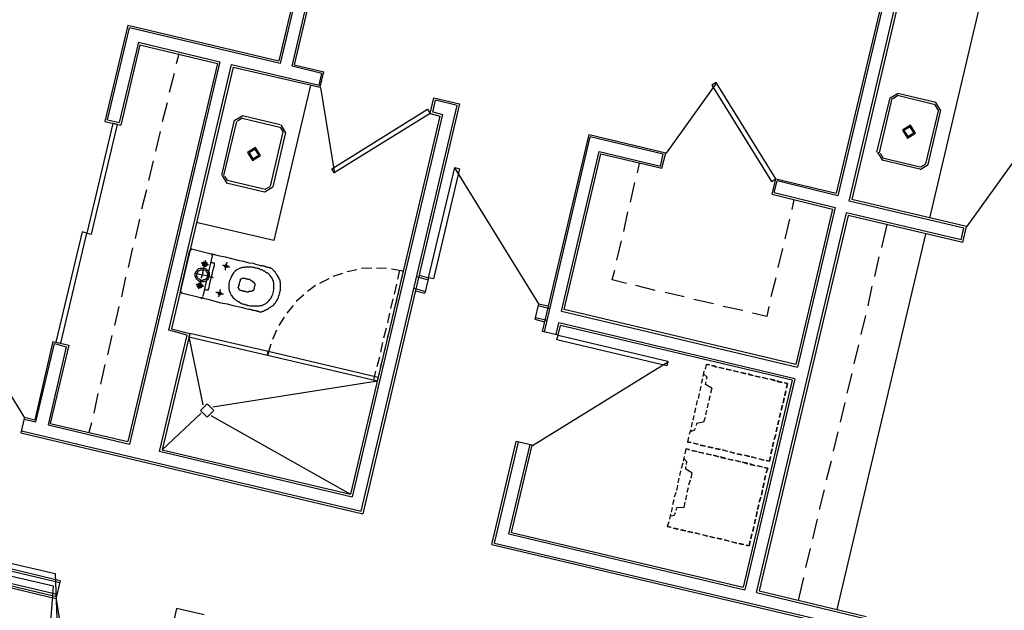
# Model space of a CAD drawing. Header units: feet. Extents: x -79 to 198, y -22 to 181.
# Tile 180 of 203: x 95 to 120, y 126 to 140. Entities that reach past the tile are written whole.
import ezdxf

# ---------------------------------------------------------------- set-up
doc = ezdxf.new("R2010")
doc.units = ezdxf.units.FT
for name, color, linetype in [('A-AREA-COMUN', 252, 'CONTINUOUS'), ('A-AREA-UNIDAD', 30, 'CONTINUOUS'), ('A-LINEA', 7, 'CONTINUOUS')]:
    doc.layers.add(name, color=color, linetype=linetype)

msp = doc.modelspace()

# ---------------------------------------------------------------- linework, layer by layer
at = {"layer": 'A-AREA-COMUN'}
msp.add_lwpolyline([(96.128, 124.6933), (96.24, 126.2578), (91.6, 127.3244)], dxfattribs=at)
at = {"layer": 'A-AREA-UNIDAD'}
msp.add_lwpolyline([(91.808, 127.6089), (96.288, 126.5778), (96.352, 124.7644)], dxfattribs=at)
at = {"layer": 'A-LINEA'}
for p, q in [((104.92, 152.2178), (101.8933, 139.4311)), ((104.96, 152.2044), (101.9333, 139.3644)), ((102.2267, 139.2978), (105.2667, 152.1378)), ((118.8933, 148.8311), (115.88, 136.1111)), ((118.9467, 148.8178), (115.92, 136.0444)), ((116.2, 135.9111), (119.24, 148.7511)), ((119.2933, 148.7378), (116.2667, 135.9511)), ((120.0533, 143.2711), (118.2133, 135.4844)), ((98.1067, 140.3244), (97.5333, 137.9111)), ((98.1067, 140.3244), (101.8933, 139.4311)), ((97.6, 137.9511), (98.1467, 140.2578)), ((101.9333, 139.3644), (98.1467, 140.2578)), ((98.3733, 139.8978), (97.8933, 137.8844)), ((98.4133, 139.8311), (97.9333, 137.8178)), ((98.3733, 139.8978), (100.4133, 139.4044)), ((98.4133, 139.8311), (100.36, 139.3644)), ((99.3867, 139.6044), (99.32, 139.3511)), ((100.36, 139.3644), (98.1067, 129.8844)), ((100.4133, 139.4044), (98.1467, 129.8178)), ((99.1333, 132.6711), (100.7067, 139.3378)), ((100.7067, 139.3378), (102.9067, 138.8178)), ((102.9733, 139.1111), (102.2267, 139.2978)), ((102.28, 139.3244), (103.0267, 139.1511)), ((99.2667, 139.1111), (99.1467, 138.6311)), ((100.7467, 139.2711), (99.2, 132.7111)), ((100.7467, 139.2711), (102.9333, 138.7644)), ((102.9067, 138.8178), (102.9733, 139.1111)), ((102.9333, 138.7644), (103.0267, 139.1511)), ((112.8782, 138.8753), (111.6094, 137.1167)), ((102.9427, 138.7565), (103.2892, 136.6158)), ((117.4317, 138.6133), (117.2311, 138.4895)), ((117.4133, 138.5644), (118.36, 138.3378)), ((117.4267, 138.6178), (118.3733, 138.3911)), ((99.0933, 138.3778), (98.9733, 137.8978)), ((103.96, 128.1378), (106.3733, 138.3111)), ((106.4267, 138.3511), (104, 128.0711)), ((105.6933, 138.1111), (105.7867, 138.4978)), ((105.76, 138.1378), (105.8267, 138.4444)), ((105.7867, 138.4978), (106.4267, 138.3511)), ((106.3733, 138.3111), (105.8267, 138.4444)), ((116.8933, 137.1378), (117.2267, 138.4978)), ((116.96, 137.1244), (117.28, 138.4844)), ((117.4164, 138.5484), (117.296, 138.4741)), ((118.4373, 138.2014), (118.363, 138.3218)), ((118.5022, 138.1861), (118.3784, 138.3866)), ((106, 138.0844), (103.7333, 128.4978)), ((105.6933, 138.1111), (105.9333, 138.0444)), ((105.76, 138.1511), (106, 138.0844)), ((118.44, 138.2044), (118.12, 136.8444)), ((118.4933, 138.1911), (118.1733, 136.8311)), ((97.5333, 137.9111), (97.9333, 137.8178)), ((97.6, 137.9511), (97.8933, 137.8844)), ((100.4667, 136.5644), (100.7867, 137.9378)), ((100.52, 136.5511), (100.84, 137.9111)), ((100.9917, 138.0533), (100.7911, 137.9295)), ((100.9764, 137.9884), (100.856, 137.9141)), ((100.9733, 137.9911), (101.92, 137.7644)), ((100.9867, 138.0578), (101.9333, 137.8311)), ((102.0755, 137.6261), (101.9517, 137.8266)), ((105.9333, 138.0444), (103.6933, 128.5644)), ((98.92, 137.6578), (98.8, 137.1644)), ((102, 137.6444), (101.68, 136.2844)), ((102.0667, 137.6311), (101.7467, 136.2711)), ((102.0106, 137.6414), (101.9364, 137.7618)), ((108.5067, 132.6444), (109.68, 137.5778)), ((109.68, 137.5778), (111.6, 137.1244)), ((108.56, 132.6311), (109.7067, 137.5244)), ((111.5333, 137.0844), (109.7067, 137.5244)), ((108.9867, 133.1511), (109.9333, 137.1511)), ((109.0533, 133.1911), (109.9733, 137.0978)), ((109.9333, 137.1511), (111.4667, 136.7911)), ((109.9733, 137.0978), (111.5067, 136.7378)), ((111.4667, 136.7911), (111.5333, 137.0844)), ((111.5067, 136.7378), (111.6, 137.1244)), ((116.9111, 137.1295), (117.035, 136.9289)), ((116.976, 137.1141), (117.0503, 136.9938)), ((98.7467, 136.9244), (98.6267, 136.4311)), ((110.8933, 136.6178), (110.9467, 136.8578)), ((117.9733, 136.7111), (117.0267, 136.9378)), ((117.9867, 136.7644), (117.04, 136.9911)), ((117.9816, 136.7023), (118.1822, 136.8261)), ((117.997, 136.7671), (118.1173, 136.8414)), ((120.4116, 137.022), (119.1428, 135.2634)), ((108.4172, 133.3322), (106.3123, 136.7417)), ((100.4711, 136.5561), (100.595, 136.3556)), ((100.536, 136.5408), (100.6103, 136.4205)), ((101.5333, 136.1378), (100.5867, 136.3644)), ((101.56, 136.2044), (100.6, 136.4311)), ((110.72, 135.8844), (110.8267, 136.3778)), ((114.2667, 136.0844), (114.36, 136.4711)), ((114.32, 136.1244), (114.4, 136.4178)), ((114.36, 136.4711), (115.88, 136.1111)), ((115.92, 136.0444), (114.4, 136.4178)), ((98.5733, 136.1911), (98.4533, 135.7111)), ((101.5416, 136.1423), (101.7422, 136.2661)), ((101.557, 136.2071), (101.6773, 136.2814)), ((114.2667, 136.0844), (115.7867, 135.7111)), ((114.32, 136.1244), (115.8533, 135.7511)), ((114.8133, 135.9511), (114.76, 135.6978)), ((119.08, 135.2311), (116.2, 135.9111)), ((119.1467, 135.2711), (116.2667, 135.9511)), ((110.5467, 135.1511), (110.6533, 135.6444)), ((113.88, 126.0978), (116.1333, 135.6178)), ((115.7867, 135.7111), (114.8667, 131.8178)), ((115.8533, 135.7511), (114.9067, 131.7511)), ((119.0133, 134.9378), (116.1333, 135.6178)), ((98.4, 135.4578), (98.2933, 134.9778)), ((116.1733, 135.5511), (113.9467, 126.1378)), ((114.7067, 135.4578), (114.5867, 134.9644)), ((119.0533, 134.8711), (116.1733, 135.5511)), ((117.1467, 135.3244), (117.0133, 134.7511)), ((119.0133, 134.9378), (119.08, 135.2311)), ((119.0533, 134.8711), (119.1467, 135.2711)), ((110.3733, 134.4311), (110.4933, 134.9111)), ((118.12, 135.0844), (115.8933, 125.6711)), ((98.2267, 134.7378), (98.12, 134.2444)), ((99.4267, 133.6578), (99.6667, 134.6844)), ((99.7241, 134.7099), (99.6679, 134.6752)), ((99.7067, 134.7111), (100.2, 134.5911)), ((114.5333, 134.7244), (114.4133, 134.2444)), ((100.2267, 134.5378), (99.9867, 133.5244)), ((100.2387, 134.5337), (100.2041, 134.5899)), ((116.9467, 134.5111), (116.84, 134.0178)), ((103.8533, 134.1911), (103.6133, 134.1378)), ((104.2267, 134.2311), (103.9733, 134.2178)), ((104.6, 134.2178), (104.3467, 134.2311)), ((105.0133, 134.1511), (104.96, 133.9244)), ((110.2533, 133.9378), (110.32, 134.1778)), ((95.5239, 130.4788), (93.419, 133.8883)), ((98.0533, 134.0044), (97.9467, 133.5111)), ((103.1467, 133.9644), (102.92, 133.8444)), ((103.4933, 134.0978), (103.2533, 134.0178)), ((105.3467, 134.0178), (105.64, 133.9378)), ((105.4133, 134.0578), (105.6533, 133.9911)), ((105.6533, 133.9911), (105.56, 133.6044)), ((110.6133, 133.8444), (110.2533, 133.9378)), ((114.36, 133.9911), (114.24, 133.5111)), ((99.4279, 133.6485), (99.4626, 133.5924)), ((102.8133, 133.7911), (102.6133, 133.6444)), ((104.8, 133.5778), (104.8533, 133.8311)), ((104.9333, 133.8044), (104.88, 133.5644)), ((105.28, 133.7244), (105.5733, 133.6444)), ((105.32, 133.6578), (105.56, 133.6044)), ((111.3333, 133.6711), (110.8533, 133.7911)), ((112.0667, 133.5111), (111.5867, 133.6178)), ((116.7733, 133.7778), (116.6667, 133.2844)), ((99.9333, 133.4844), (99.4533, 133.6044)), ((99.9426, 133.4724), (99.9987, 133.507)), ((102.52, 133.5644), (102.3333, 133.3911)), ((104.7067, 133.2178), (104.76, 133.4578)), ((104.8533, 133.4444), (104.7867, 133.2044)), ((112.8, 133.3378), (112.3067, 133.4444)), ((97.88, 133.2711), (97.7733, 132.7911)), ((102.2533, 133.2978), (102.0933, 133.0978)), ((108.4133, 133.3378), (108.32, 132.9511)), ((108.4, 133.2978), (108.6933, 133.2178)), ((108.4133, 133.3378), (108.6533, 133.2844)), ((108.9867, 133.1511), (114.9067, 131.7511)), ((114.8667, 131.8178), (109.0533, 133.1911)), ((113.5333, 133.1644), (113.04, 133.2711)), ((114.1867, 133.2711), (114.1333, 133.0178)), ((102.0267, 133.0044), (101.8933, 132.7911)), ((104.6267, 132.8578), (104.68, 133.0978)), ((104.76, 133.0844), (104.7067, 132.8311)), ((108.32, 132.9511), (108.56, 132.8844)), ((108.3333, 132.9911), (108.6267, 132.9244)), ((114.1333, 133.0178), (113.7733, 133.0978)), ((116.6133, 133.0444), (116.4933, 132.5644)), ((99.2, 132.7111), (99.6667, 132.5911)), ((101.84, 132.6711), (101.7333, 132.4444)), ((104.5333, 132.4844), (104.6, 132.7378)), ((104.68, 132.7111), (104.6133, 132.4711)), ((108.9067, 132.5511), (108.5067, 132.6444)), ((108.8533, 132.5644), (108.92, 132.8578)), ((108.9067, 132.5511), (108.96, 132.7911)), ((114.84, 131.4578), (108.92, 132.8578)), ((114.7733, 131.4178), (108.96, 132.7911)), ((96.2267, 132.3911), (95.7733, 130.4311)), ((96.2267, 132.3911), (96.6267, 132.2978)), ((97.7067, 132.5378), (97.6, 132.0578)), ((99.6667, 132.5911), (98.9733, 129.6711)), ((99.64, 132.5111), (99.9867, 130.8044)), ((101.6267, 132.1378), (99.6667, 132.5911)), ((95.8, 130.3778), (96.2667, 132.3378)), ((96.56, 132.2578), (96.1067, 130.2978)), ((96.6267, 132.2978), (96.16, 130.3378)), ((96.2667, 132.3378), (96.56, 132.2578)), ((101.6933, 132.3244), (101.6133, 132.0444)), ((104.4533, 132.1244), (104.5067, 132.3644)), ((104.5867, 132.3511), (104.5333, 132.1111)), ((116.44, 132.3111), (116.32, 131.8311)), ((101.6667, 132.0844), (101.6667, 132.0844)), ((104.36, 131.7644), (104.4267, 132.0044)), ((104.5067, 131.9778), (104.44, 131.7378)), ((108.261, 129.7872), (111.6706, 131.8922)), ((97.5333, 131.8178), (97.4267, 131.3244)), ((112.56, 131.6444), (112.5333, 131.5111)), ((112.56, 131.6444), (112.5333, 131.5111)), ((112.6133, 131.8178), (112.5867, 131.6978)), ((112.6267, 131.8178), (112.7067, 131.8044)), ((112.8667, 131.7644), (112.7467, 131.7911)), ((112.76, 131.7911), (112.88, 131.7511)), ((113.0533, 131.7111), (112.9333, 131.7378)), ((112.9467, 131.7378), (113.0667, 131.7111)), ((113.24, 131.6711), (113.12, 131.6978)), ((113.12, 131.6978), (113.2533, 131.6711)), ((113.4133, 131.6311), (113.2933, 131.6578)), ((113.3067, 131.6578), (113.4267, 131.6311)), ((100.24, 130.7511), (104.3733, 131.4044)), ((112.52, 131.4578), (112.4933, 131.3378)), ((112.52, 131.4578), (112.4933, 131.3378)), ((113.6, 131.5911), (113.48, 131.6178)), ((113.4933, 131.6178), (113.6133, 131.5778)), ((114.7733, 131.4178), (113.5467, 126.2311)), ((114.84, 131.4578), (113.5867, 126.1644)), ((113.7867, 131.5378), (113.6667, 131.5778)), ((113.68, 131.5644), (113.8, 131.5378)), ((113.9733, 131.4978), (113.84, 131.5244)), ((113.8533, 131.5244), (113.9733, 131.4978)), ((114.1467, 131.4578), (114.0267, 131.4844)), ((114.04, 131.4844), (114.16, 131.4578)), ((114.3333, 131.4178), (114.2133, 131.4444)), ((114.2267, 131.4444), (114.3467, 131.4044)), ((114.52, 131.3644), (114.3867, 131.4044)), ((114.4, 131.3911), (114.52, 131.3644)), ((116.2667, 131.5911), (116.1467, 131.0978)), ((112.48, 131.2711), (112.4533, 131.1511)), ((112.48, 131.2711), (112.4533, 131.1511)), ((112.76, 131.2178), (112.72, 131.0978)), ((114.5867, 131.0311), (114.6133, 131.1511)), ((114.6133, 131.1511), (114.5867, 131.0311)), ((97.36, 131.0844), (97.2533, 130.5911)), ((112.3867, 130.9111), (112.36, 130.7911)), ((112.3867, 130.9111), (112.36, 130.7911)), ((112.44, 131.0844), (112.4133, 130.9644)), ((112.44, 131.0844), (112.4133, 130.9644)), ((112.7067, 131.0311), (112.68, 130.9111)), ((114.5467, 130.8444), (114.5733, 130.9778)), ((114.5733, 130.9778), (114.5467, 130.8444)), ((112.3467, 130.7244), (112.32, 130.6044)), ((112.3467, 130.7244), (112.32, 130.6044)), ((112.6267, 130.6711), (112.6, 130.5511)), ((112.6667, 130.8444), (112.64, 130.7244)), ((114.4933, 130.6711), (114.5333, 130.7911)), ((114.5333, 130.7911), (114.4933, 130.6711)), ((116.0933, 130.8578), (115.9733, 130.3644)), ((95.52, 130.4978), (95.4267, 130.0978)), ((95.5067, 130.4444), (95.8, 130.3778)), ((95.52, 130.4978), (95.7733, 130.4311)), ((98.9733, 129.6711), (99.9467, 130.5911)), ((100.1867, 130.5378), (103.6933, 128.5644)), ((112.3067, 130.5378), (112.28, 130.4178)), ((112.3067, 130.5378), (112.28, 130.4178)), ((112.5867, 130.4844), (112.5467, 130.3644)), ((114.4133, 130.2978), (114.44, 130.4178)), ((114.44, 130.4178), (114.4133, 130.2978)), ((114.4533, 130.4844), (114.48, 130.6044)), ((114.48, 130.6044), (114.4533, 130.4844)), ((96.1067, 130.2978), (98.1467, 129.8178)), ((96.16, 130.3378), (98.1067, 129.8844)), ((97.2, 130.3511), (97.1333, 130.1111)), ((112.2267, 130.1778), (112.1867, 130.0578)), ((112.2267, 130.1778), (112.1867, 130.0578)), ((112.2667, 130.3644), (112.24, 130.2444)), ((112.2667, 130.3644), (112.24, 130.2444)), ((114.3733, 130.1244), (114.4, 130.2444)), ((114.4, 130.2444), (114.3733, 130.1244)), ((95.4267, 130.0978), (104, 128.0711)), ((95.44, 130.1511), (103.96, 128.1378)), ((112.1733, 129.9911), (112.1467, 129.8711)), ((114.32, 129.9378), (114.36, 130.0578)), ((114.36, 130.0578), (114.32, 129.9378)), ((115.92, 130.1244), (115.8, 129.6444)), ((98.9733, 129.6711), (103.6933, 128.5644)), ((107.24, 127.2978), (107.8533, 129.8844)), ((107.3067, 127.3378), (107.9067, 129.8711)), ((107.6667, 127.5644), (108.2, 129.8044)), ((107.7333, 127.6044), (108.2533, 129.7911)), ((108.2533, 129.7911), (107.8533, 129.8844)), ((112.1067, 129.6978), (112.08, 129.5778)), ((112.1333, 129.6978), (112.2, 129.6711)), ((112.24, 129.8578), (112.1733, 129.8711)), ((112.2933, 129.8444), (112.4133, 129.8178)), ((112.4267, 129.8044), (112.3067, 129.8444)), ((112.4667, 129.7911), (112.6, 129.7644)), ((112.6, 129.7644), (112.48, 129.7911)), ((112.6533, 129.7511), (112.7733, 129.7244)), ((112.7867, 129.7244), (112.6667, 129.7511)), ((112.84, 129.7111), (112.96, 129.6844)), ((112.9733, 129.6844), (112.8533, 129.7111)), ((113.0267, 129.6711), (113.1467, 129.6444)), ((113.1467, 129.6311), (113.0267, 129.6711)), ((114.24, 129.5778), (114.2667, 129.6978)), ((114.2667, 129.6978), (114.24, 129.5778)), ((114.28, 129.7511), (114.3067, 129.8711)), ((114.3067, 129.8711), (114.28, 129.7511)), ((98.9067, 129.6444), (103.7333, 128.4978)), ((112.0667, 129.5111), (112.04, 129.3911)), ((112.0667, 129.5111), (112.04, 129.3911)), ((112.3733, 129.6311), (112.2533, 129.6578)), ((112.2533, 129.6578), (112.3867, 129.6311)), ((112.5467, 129.5911), (112.4267, 129.6178)), ((112.44, 129.6178), (112.56, 129.5911)), ((112.7333, 129.5511), (112.6133, 129.5778)), ((112.6267, 129.5778), (112.7467, 129.5511)), ((112.92, 129.5111), (112.8, 129.5378)), ((112.8, 129.5378), (112.9333, 129.4978)), ((113.1067, 129.4578), (112.9733, 129.4978)), ((112.9867, 129.4844), (113.1067, 129.4578)), ((113.28, 129.4178), (113.16, 129.4444)), ((113.1733, 129.4444), (113.2933, 129.4178)), ((113.2, 129.6311), (113.32, 129.5911)), ((113.3333, 129.5911), (113.2133, 129.6178)), ((113.3867, 129.5778), (113.5067, 129.5511)), ((113.52, 129.5511), (113.4, 129.5778)), ((113.5733, 129.5378), (113.6933, 129.5111)), ((113.7067, 129.5111), (113.5733, 129.5378)), ((113.7467, 129.4978), (113.8667, 129.4711)), ((113.88, 129.4578), (113.76, 129.4978)), ((113.9333, 129.4578), (114.0533, 129.4178)), ((114.0667, 129.4178), (113.9467, 129.4444)), ((114.2, 129.3911), (114.2267, 129.5111)), ((96.4, 126.3378), (84.08, 129.2444)), ((96.4133, 126.3911), (84.0933, 129.2978)), ((112.0267, 129.3378), (111.9867, 129.2044)), ((112.0267, 129.3378), (111.9867, 129.2044)), ((113.4667, 129.3778), (113.3467, 129.4044)), ((113.36, 129.4044), (113.48, 129.3778)), ((113.6533, 129.3378), (113.52, 129.3644)), ((113.5333, 129.3644), (113.6533, 129.3244)), ((113.8267, 129.2844), (113.7067, 129.3244)), ((113.72, 129.3111), (113.84, 129.2844)), ((114.0133, 129.2444), (113.8933, 129.2711)), ((113.9067, 129.2711), (114.0267, 129.2444)), ((114.12, 129.4044), (114.2, 129.3911)), ((115.7467, 129.3911), (115.6267, 128.9111)), ((96.3333, 126.0444), (84, 128.9511)), ((111.9333, 128.9644), (111.9067, 128.8444)), ((111.9333, 128.9644), (111.9067, 128.8444)), ((111.9733, 129.1511), (111.9467, 129.0311)), ((111.9733, 129.1511), (111.9467, 129.0311)), ((112.2533, 129.0978), (112.2267, 128.9644)), ((114.08, 128.9111), (114.1067, 129.0311)), ((114.1067, 129.0311), (114.08, 128.9111)), ((96.32, 125.9911), (83.9867, 128.9111)), ((96.3067, 125.9378), (83.9867, 128.8578)), ((111.8933, 128.7911), (111.8667, 128.6578)), ((111.8933, 128.7911), (111.8667, 128.6578)), ((112.16, 128.7244), (112.1333, 128.6044)), ((112.2133, 128.9111), (112.1733, 128.7911)), ((114.04, 128.7244), (114.0667, 128.8444)), ((114.0667, 128.8444), (114.04, 128.7244)), ((111.8533, 128.6044), (111.8133, 128.4844)), ((111.8533, 128.6044), (111.8133, 128.4844)), ((112.12, 128.5378), (112.0933, 128.4178)), ((113.9467, 128.3644), (113.9867, 128.4844)), ((113.9867, 128.4844), (113.9467, 128.3644)), ((114, 128.5378), (114.0267, 128.6711)), ((114.0267, 128.6711), (114, 128.5378)), ((115.5733, 128.6711), (115.4533, 128.1778)), ((111.76, 128.2311), (111.7333, 128.1111)), ((111.76, 128.2311), (111.7333, 128.1111)), ((111.8, 128.4178), (111.7733, 128.2978)), ((111.8, 128.4178), (111.7733, 128.2978)), ((112.08, 128.3644), (112.0533, 128.2311)), ((113.9067, 128.1778), (113.9333, 128.2978)), ((113.9333, 128.2978), (113.9067, 128.1778)), ((111.72, 128.0578), (111.6933, 127.9378)), ((111.72, 128.0578), (111.6933, 127.9378)), ((113.8267, 127.8178), (113.8533, 127.9378)), ((113.8533, 127.9378), (113.8267, 127.8178)), ((113.8667, 127.9911), (113.8933, 128.1244)), ((113.8933, 128.1244), (113.8667, 127.9911)), ((115.4, 127.9378), (115.28, 127.4444)), ((111.68, 127.8711), (111.64, 127.7511)), ((111.7333, 127.7244), (111.6667, 127.7511)), ((111.7867, 127.7111), (111.9067, 127.6844)), ((111.92, 127.6844), (111.8, 127.7111)), ((113.7867, 127.6311), (113.8133, 127.7511)), ((113.8133, 127.7511), (113.7867, 127.6311)), ((107.6667, 127.5644), (113.5867, 126.1644)), ((107.7333, 127.6044), (113.5467, 126.2311)), ((111.9733, 127.6711), (112.0933, 127.6444)), ((112.1067, 127.6444), (111.9867, 127.6711)), ((112.1467, 127.6311), (112.28, 127.6044)), ((112.28, 127.6044), (112.16, 127.6311)), ((112.3333, 127.5911), (112.4533, 127.5644)), ((112.4667, 127.5511), (112.3467, 127.5911)), ((112.52, 127.5511), (112.64, 127.5111)), ((112.6533, 127.5111), (112.5333, 127.5378)), ((112.7067, 127.4978), (112.8267, 127.4711)), ((112.8267, 127.4711), (112.7067, 127.4978)), ((112.88, 127.4578), (113, 127.4311)), ((113.0133, 127.4311), (112.8933, 127.4578)), ((113.7333, 127.4444), (113.76, 127.5644)), ((113.76, 127.5644), (113.7333, 127.4444)), ((107.24, 127.2978), (116.1333, 125.2044)), ((107.3067, 127.3378), (116.2, 125.2444)), ((113.0667, 127.4178), (113.1867, 127.3911)), ((113.2, 127.3778), (113.08, 127.4178)), ((113.2533, 127.3778), (113.3733, 127.3378)), ((113.3867, 127.3378), (113.2533, 127.3644)), ((113.4267, 127.3244), (113.5467, 127.2978)), ((113.56, 127.2978), (113.44, 127.3244)), ((113.6133, 127.2844), (113.6933, 127.2711)), ((113.6933, 127.2711), (113.72, 127.3911)), ((115.2267, 127.2044), (115.1067, 126.7244)), ((115.0533, 126.4711), (114.92, 125.8978)), ((96.4133, 126.3911), (96.3067, 125.9378)), ((113.88, 126.0978), (116.56, 125.4578)), ((113.9467, 126.1378), (116.6267, 125.4978)), ((96.3074, 125.93), (96.6771, 123.6675)), ((99.3333, 125.6978), (99.2267, 125.2444)), ((100.0267, 125.5378), (99.3333, 125.6978))]:
    msp.add_line(p, q, dxfattribs=at)
for points in [[(104.92, 152.2178), (105.3067, 152.1244), (102.28, 139.3244)], [(102.6933, 138.8178), (101.7733, 134.9244), (99.8267, 135.3778)], [(114.36, 136.4711), (112.8667, 138.8844), (112.76, 138.8178), (114.2533, 136.4044), (114.36, 136.4711)], [(105.6933, 138.1111), (103.28, 136.6178), (103.2267, 136.7244), (105.6267, 138.2178), (105.6933, 138.1111)], [(97.2, 135.0844), (97.8533, 137.8311), (97.7333, 137.8578), (97.08, 135.1111), (97.2, 135.0844)], [(117.6616, 137.4889), (117.8622, 137.6127), (117.7384, 137.8133), (117.5378, 137.6895), (117.6616, 137.4889)], [(117.6708, 137.5278), (117.8233, 137.6219), (117.7292, 137.7744), (117.5767, 137.6803), (117.6708, 137.5278)], [(101.235, 136.9289), (101.4355, 137.0527), (101.3117, 137.2533), (101.1111, 137.1295), (101.235, 136.9289)], [(101.2442, 136.9678), (101.3966, 137.0619), (101.3025, 137.2144), (101.1501, 137.1203), (101.2442, 136.9678)], [(105.6533, 133.9911), (106.3067, 136.7511), (106.4267, 136.7244), (105.7733, 133.9644), (105.6533, 133.9911)], [(96.96, 135.1378), (96.3067, 132.3778), (96.4267, 132.3511), (97.08, 135.1111), (96.96, 135.1378)], [(100.0933, 134.3111), (100.0933, 134.2978), (100.08, 134.2844), (100.0667, 134.2711), (100.0533, 134.2711), (100.04, 134.2711), (100.0267, 134.2711), (100.0133, 134.2711), (100.0133, 134.2844), (100, 134.2844), (99.9867, 134.2978), (99.9867, 134.3111), (99.9867, 134.3244), (99.9867, 134.3378), (99.9867, 134.3511), (99.9867, 134.3644), (100, 134.3644), (100, 134.3778), (100.0133, 134.3778), (100.0267, 134.3911), (100.04, 134.3911), (100.0533, 134.3911), (100.0667, 134.3911), (100.0667, 134.3778), (100.08, 134.3778), (100.0933, 134.3644), (100.0933, 134.3511), (100.0933, 134.3378), (100.0933, 134.3244), (100.0933, 134.3111)], [(100.0133, 134.2044), (100.0133, 134.2311), (100.0267, 134.2578), (100.0267, 134.2978), (100.04, 134.3378), (100.0533, 134.3644), (100.0533, 134.3911), (100.0533, 134.4178), (100.0667, 134.4311)], [(100.0667, 134.3244), (100.0667, 134.3111), (100.0533, 134.2978), (100.04, 134.2978), (100.0267, 134.2978), (100.0133, 134.3111), (100.0133, 134.3244), (100.0133, 134.3378), (100.0133, 134.3511), (100.0267, 134.3511), (100.0267, 134.3644), (100.04, 134.3644), (100.0533, 134.3644), (100.0533, 134.3511), (100.0667, 134.3511), (100.0667, 134.3378), (100.0667, 134.3244)], [(100.0267, 133.6978), (100.04, 133.6978), (100.0533, 133.6978), (100.0667, 133.6844), (100.08, 133.6844), (100.0933, 133.6844), (100.1067, 133.6844), (100.12, 133.6844), (100.1333, 133.6844), (100.1333, 133.6978), (100.1333, 133.7111), (100.1467, 133.7378), (100.16, 133.8044), (100.1733, 133.8844), (100.2, 133.9778), (100.2267, 134.0711), (100.24, 134.1644), (100.2667, 134.2444), (100.28, 134.2978), (100.28, 134.3244), (100.28, 134.3378), (100.28, 134.3511), (100.2667, 134.3511), (100.2533, 134.3511), (100.24, 134.3644), (100.2267, 134.3644), (100.2133, 134.3644), (100.2, 134.3644), (100.1867, 134.3644)], [(100.2, 134.5911), (100.2267, 134.5911), (100.3067, 134.5644), (100.4133, 134.5378), (100.5467, 134.5111), (100.7067, 134.4711), (100.8667, 134.4311), (101.0133, 134.4044), (101.1467, 134.3644), (101.2533, 134.3511), (101.3333, 134.3244), (101.3867, 134.3111), (101.4267, 134.2978), (101.4533, 134.2978), (101.48, 134.2978), (101.4933, 134.2844), (101.5067, 134.2844), (101.52, 134.2844), (101.5333, 134.2844), (101.5467, 134.2711), (101.56, 134.2711), (101.5733, 134.2711), (101.6, 134.2578), (101.6133, 134.2578), (101.6267, 134.2578), (101.64, 134.2578), (101.6533, 134.2444), (101.6667, 134.2444), (101.68, 134.2444), (101.6933, 134.2311), (101.7067, 134.2311), (101.72, 134.2178), (101.7333, 134.2044), (101.7467, 134.1911), (101.76, 134.1778), (101.7733, 134.1644), (101.7867, 134.1511), (101.8, 134.1378), (101.8, 134.1244), (101.8133, 134.1111), (101.8267, 134.0978), (101.84, 134.0711), (101.8533, 134.0578), (101.8667, 134.0444), (101.8667, 134.0178), (101.88, 134.0044), (101.8933, 133.9778), (101.9067, 133.9511), (101.92, 133.9378), (101.92, 133.8978), (101.9333, 133.8711), (101.9333, 133.8311), (101.9333, 133.7911), (101.9333, 133.7378), (101.9333, 133.6711), (101.9067, 133.6044)], [(100.5467, 134.1911), (100.56, 134.1911), (100.56, 134.2178), (100.56, 134.2444), (100.5733, 134.2711), (100.5733, 134.2978), (100.5867, 134.3244), (100.5867, 134.3511), (100.6, 134.3644), (100.6, 134.3778)], [(100.1467, 134.0178), (100.1333, 133.9911), (100.12, 133.9644), (100.1067, 133.9378), (100.08, 133.9244), (100.0533, 133.8978), (100.0267, 133.8844), (100, 133.8844), (99.9733, 133.8844), (99.9333, 133.8844), (99.9067, 133.8978), (99.88, 133.9111), (99.8533, 133.9378), (99.84, 133.9511), (99.8267, 133.9778), (99.8133, 134.0044), (99.8, 134.0311), (99.8, 134.0711), (99.8, 134.0978), (99.8133, 134.1244), (99.8267, 134.1511), (99.8533, 134.1778), (99.8667, 134.2044), (99.8933, 134.2178), (99.92, 134.2311), (99.96, 134.2311), (99.9867, 134.2311), (100.0133, 134.2311), (100.0533, 134.2178), (100.08, 134.2044), (100.0933, 134.1911), (100.12, 134.1644), (100.1333, 134.1378), (100.1467, 134.1111), (100.1467, 134.0844), (100.1467, 134.0444), (100.1467, 134.0178)], [(100.1067, 134.0311), (100.1067, 134.0044), (100.0933, 133.9911), (100.08, 133.9644), (100.0533, 133.9511), (100.04, 133.9378), (100.0133, 133.9378), (99.9867, 133.9244), (99.9733, 133.9244), (99.9467, 133.9244), (99.92, 133.9378), (99.9067, 133.9511), (99.88, 133.9644), (99.8667, 133.9778), (99.8533, 134.0044), (99.84, 134.0178), (99.84, 134.0444), (99.84, 134.0711), (99.84, 134.0978), (99.8533, 134.1111), (99.8667, 134.1378), (99.88, 134.1511), (99.8933, 134.1644), (99.92, 134.1778), (99.9333, 134.1911), (99.96, 134.1911), (99.9867, 134.1911), (100.0133, 134.1911), (100.0267, 134.1911), (100.0533, 134.1778), (100.0667, 134.1644), (100.08, 134.1378), (100.0933, 134.1244), (100.1067, 134.0978), (100.1067, 134.0711), (100.1067, 134.0578), (100.1067, 134.0311)], [(100.1333, 134.3111), (100.1067, 134.3111), (100.0933, 134.3244), (100.0533, 134.3244), (100.0267, 134.3378), (100, 134.3378), (99.9733, 134.3511), (99.96, 134.3511), (99.9467, 134.3511)], [(99.96, 133.9778), (99.96, 133.9911), (99.96, 134.0044), (99.9733, 134.0311), (99.9733, 134.0578), (99.9867, 134.0844), (99.9867, 134.1111), (100, 134.1378), (100, 134.1511), (100, 134.1644)], [(100.6667, 134.2578), (100.64, 134.2578), (100.6267, 134.2711), (100.5867, 134.2711), (100.56, 134.2844), (100.5333, 134.2844), (100.5067, 134.2978), (100.4933, 134.2978), (100.48, 134.2978)], [(100.6133, 134.2711), (100.6, 134.2578), (100.6, 134.2444), (100.5867, 134.2444), (100.5733, 134.2444), (100.56, 134.2444), (100.5467, 134.2578), (100.5333, 134.2711), (100.5333, 134.2844), (100.5467, 134.2978), (100.5467, 134.3111), (100.56, 134.3111), (100.5733, 134.3111), (100.5867, 134.3111), (100.6, 134.2978), (100.6133, 134.2844), (100.6133, 134.2711)], [(100.6533, 133.8978), (100.64, 133.8311), (100.64, 133.7644), (100.64, 133.7111), (100.6533, 133.6711), (100.6667, 133.6311), (100.68, 133.5911), (100.6933, 133.5644), (100.72, 133.5378), (100.7333, 133.5111), (100.7467, 133.4844), (100.7733, 133.4711), (100.7867, 133.4578), (100.8, 133.4444), (100.8267, 133.4311), (100.84, 133.4178), (100.8533, 133.4044), (100.88, 133.3911), (100.8933, 133.3911), (100.9067, 133.3778), (100.9333, 133.3644), (100.9467, 133.3511), (100.9733, 133.3378), (100.9867, 133.3378), (101.0133, 133.3244), (101.04, 133.3244), (101.0667, 133.3111), (101.0933, 133.3111), (101.12, 133.2978), (101.1467, 133.2978), (101.1733, 133.2844), (101.2, 133.2844), (101.2267, 133.2844), (101.2533, 133.2844), (101.28, 133.2844), (101.2933, 133.2844), (101.32, 133.2844), (101.3333, 133.2844), (101.36, 133.2844), (101.3733, 133.2844), (101.4, 133.2844), (101.4133, 133.2844), (101.4267, 133.2978), (101.4533, 133.2978), (101.4667, 133.2978), (101.4933, 133.3111), (101.5067, 133.3111), (101.5333, 133.3244), (101.56, 133.3378), (101.5867, 133.3644), (101.6133, 133.3778), (101.64, 133.4044), (101.6667, 133.4444), (101.6933, 133.4711), (101.72, 133.5244), (101.7467, 133.5778), (101.76, 133.6444), (101.7733, 133.6978), (101.7733, 133.7644), (101.7733, 133.8178), (101.7733, 133.8578), (101.76, 133.8978), (101.7467, 133.9378), (101.7333, 133.9644), (101.72, 133.9911), (101.6933, 134.0178), (101.68, 134.0444), (101.6667, 134.0578), (101.6533, 134.0711), (101.64, 134.0844), (101.6267, 134.0978), (101.6133, 134.1111), (101.5867, 134.1111), (101.5733, 134.1244), (101.56, 134.1378), (101.5467, 134.1511), (101.52, 134.1511), (101.5067, 134.1644), (101.4933, 134.1778), (101.4667, 134.1911), (101.44, 134.1911), (101.4133, 134.2044), (101.3867, 134.2178), (101.36, 134.2178), (101.3333, 134.2311), (101.3067, 134.2311), (101.28, 134.2444), (101.2533, 134.2444), (101.2267, 134.2578), (101.2133, 134.2578), (101.1867, 134.2578), (101.16, 134.2578), (101.1333, 134.2578), (101.12, 134.2578), (101.0933, 134.2578), (101.08, 134.2578), (101.0533, 134.2578), (101.04, 134.2444), (101.0133, 134.2444), (101, 134.2444), (100.9733, 134.2444), (100.9467, 134.2311), (100.92, 134.2311), (100.9067, 134.2178), (100.88, 134.2044), (100.84, 134.1911), (100.8133, 134.1644), (100.7867, 134.1378), (100.76, 134.1111), (100.7333, 134.0711), (100.7067, 134.0311), (100.68, 133.9644), (100.6533, 133.8978)], [(104.88, 133.9511), (104.9333, 134.1778), (105.0133, 134.1511), (104.72, 134.2044)], [(100.2533, 133.9911), (100.2267, 134.0044), (100.1867, 134.0044), (100.1333, 134.0178), (100.0533, 134.0444), (99.9867, 134.0578), (99.9067, 134.0711), (99.8533, 134.0844), (99.8133, 134.0978), (99.8, 134.0978)], [(99.8933, 133.7111), (99.8933, 133.7378), (99.9067, 133.7644), (99.92, 133.8044), (99.92, 133.8311), (99.9333, 133.8711), (99.9333, 133.8978), (99.9467, 133.9244)], [(100.9333, 133.9378), (100.9333, 133.9511), (100.9467, 133.9511), (100.9467, 133.9644), (100.96, 133.9644), (100.9733, 133.9778), (100.9867, 133.9778), (100.9867, 133.9911), (101, 133.9778), (101.0133, 133.9778), (101.0267, 133.9778), (101.04, 133.9778), (101.0533, 133.9778), (101.0667, 133.9644), (101.08, 133.9644), (101.0933, 133.9644), (101.1067, 133.9644), (101.12, 133.9511), (101.1333, 133.9511), (101.1467, 133.9511), (101.16, 133.9511), (101.1733, 133.9378), (101.1867, 133.9378), (101.1867, 133.9244), (101.2, 133.9244), (101.2133, 133.9111), (101.2267, 133.9111), (101.2267, 133.8978), (101.24, 133.8978), (101.2533, 133.8844), (101.2667, 133.8844), (101.2667, 133.8711), (101.28, 133.8578), (101.2933, 133.8444), (101.2933, 133.8178), (101.2933, 133.7911), (101.28, 133.7511), (101.28, 133.7111), (101.2667, 133.6978), (101.2533, 133.6711), (101.24, 133.6578), (101.2267, 133.6578), (101.2133, 133.6444), (101.2, 133.6444), (101.1867, 133.6444), (101.1733, 133.6444), (101.16, 133.6444), (101.1467, 133.6444), (101.1333, 133.6444), (101.1333, 133.6311), (101.12, 133.6311), (101.1067, 133.6311), (101.0933, 133.6311), (101.08, 133.6311), (101.0667, 133.6444), (101.0533, 133.6444), (101.04, 133.6444), (101.0267, 133.6444), (101.0133, 133.6444), (100.9867, 133.6578), (100.9733, 133.6578), (100.96, 133.6578), (100.9467, 133.6711), (100.9333, 133.6711), (100.92, 133.6711), (100.9067, 133.6844), (100.9067, 133.6978), (100.8933, 133.6978), (100.8933, 133.7111), (100.8933, 133.7244), (100.88, 133.7378), (100.88, 133.7511), (100.8933, 133.7644), (100.8933, 133.7911), (100.9067, 133.8178), (100.9067, 133.8578), (100.92, 133.8844), (100.9333, 133.9111), (100.9333, 133.9378)], [(100.0133, 133.7778), (100, 133.7778), (99.9867, 133.7778), (99.96, 133.7778), (99.9333, 133.7911), (99.9067, 133.7911), (99.8667, 133.8044), (99.8533, 133.8044), (99.8267, 133.8178)], [(99.9733, 133.7778), (99.9733, 133.7644), (99.96, 133.7644), (99.96, 133.7511), (99.9467, 133.7511), (99.9467, 133.7378), (99.9333, 133.7378), (99.92, 133.7378), (99.9067, 133.7378), (99.8933, 133.7378), (99.88, 133.7378), (99.8667, 133.7511), (99.8667, 133.7644), (99.8533, 133.7644), (99.8533, 133.7778), (99.8533, 133.7911), (99.8533, 133.8044), (99.8533, 133.8178), (99.8667, 133.8311), (99.88, 133.8444), (99.8933, 133.8578), (99.9067, 133.8578), (99.92, 133.8578), (99.9333, 133.8578), (99.9333, 133.8444), (99.9467, 133.8444), (99.96, 133.8311), (99.96, 133.8178), (99.9733, 133.8178), (99.9733, 133.8044), (99.9733, 133.7911), (99.9733, 133.7778)], [(99.9467, 133.7911), (99.9467, 133.7778), (99.9333, 133.7778), (99.9333, 133.7644), (99.92, 133.7644), (99.9067, 133.7644), (99.8933, 133.7644), (99.8933, 133.7778), (99.88, 133.7778), (99.88, 133.7911), (99.88, 133.8044), (99.8933, 133.8178), (99.9067, 133.8178), (99.9067, 133.8311), (99.92, 133.8311), (99.92, 133.8178), (99.9333, 133.8178), (99.9467, 133.8044), (99.9467, 133.7911)], [(100.5067, 133.5778), (100.48, 133.5778), (100.4533, 133.5911), (100.4267, 133.5911), (100.4, 133.6044), (100.3733, 133.6044), (100.3467, 133.6178), (100.3333, 133.6178), (100.32, 133.6178)], [(100.4533, 133.5911), (100.44, 133.5778), (100.44, 133.5644), (100.4267, 133.5644), (100.4133, 133.5644), (100.4, 133.5644), (100.3867, 133.5778), (100.3733, 133.5911), (100.3733, 133.6044), (100.3867, 133.6178), (100.3867, 133.6311), (100.4, 133.6311), (100.4133, 133.6311), (100.4267, 133.6311), (100.44, 133.6178), (100.4533, 133.6044), (100.4533, 133.5911)], [(100.3867, 133.5111), (100.4, 133.5378), (100.4, 133.5644), (100.4133, 133.5911), (100.4133, 133.6178), (100.4267, 133.6444), (100.4267, 133.6711), (100.4267, 133.6844), (100.44, 133.6978)], [(99.9333, 133.4844), (99.96, 133.4844), (100.04, 133.4711), (100.1467, 133.4444), (100.2933, 133.4044), (100.44, 133.3644), (100.6, 133.3378), (100.7467, 133.2978), (100.88, 133.2711), (100.9867, 133.2444), (101.0667, 133.2178), (101.1333, 133.2044), (101.1733, 133.2044), (101.2, 133.1911), (101.2133, 133.1911), (101.2267, 133.1778), (101.24, 133.1778), (101.2533, 133.1778), (101.2667, 133.1778), (101.28, 133.1778), (101.2933, 133.1644), (101.3067, 133.1644), (101.32, 133.1644), (101.3333, 133.1644), (101.3467, 133.1511), (101.36, 133.1511), (101.3733, 133.1511), (101.3867, 133.1511), (101.4133, 133.1378), (101.4267, 133.1378), (101.44, 133.1378), (101.4533, 133.1378), (101.4667, 133.1378), (101.48, 133.1511), (101.5067, 133.1511), (101.52, 133.1511), (101.5333, 133.1644), (101.5467, 133.1778), (101.5733, 133.1778), (101.5867, 133.1911), (101.6, 133.2044), (101.6133, 133.2044), (101.64, 133.2178), (101.6533, 133.2311), (101.6667, 133.2444), (101.6933, 133.2578), (101.7067, 133.2711), (101.7333, 133.2844), (101.7467, 133.2978), (101.7733, 133.3111), (101.7867, 133.3378), (101.8133, 133.3644), (101.8267, 133.3911), (101.8533, 133.4311), (101.88, 133.4711), (101.8933, 133.5378), (101.92, 133.6044)], [(98.9067, 129.6311), (99.6, 132.5511), (99.1333, 132.6711)], [(101.6267, 132.1378), (99.6667, 132.5911), (99.64, 132.5111), (101.6133, 132.0444), (101.6267, 132.1378)], [(99.6933, 132.5511), (99.6933, 132.5511), (99.6933, 132.5511)], [(108.9067, 132.5511), (111.6533, 131.8978), (111.6267, 131.7778), (108.8667, 132.4311), (108.9067, 132.5511)], [(104.3867, 131.4844), (101.6267, 132.1378), (101.6133, 132.0444), (104.3733, 131.4044), (104.3867, 131.4844)], [(101.5733, 132.0978), (101.5733, 132.0978), (101.5733, 132.0978)], [(104.4133, 131.6178), (104.36, 131.3911), (104.28, 131.4178), (104.3333, 131.6444)], [(112.6933, 131.8044), (112.6133, 131.8178), (112.5867, 131.6978)], [(104.3333, 131.4444), (104.3333, 131.4444), (104.3333, 131.4444)], [(112.6267, 131.4444), (112.64, 131.4978), (112.5467, 131.5778)], [(112.76, 131.2178), (112.6, 131.3111), (112.6133, 131.3778)], [(114.6267, 131.2178), (114.6533, 131.3378), (114.5733, 131.3511)], [(114.5867, 131.3511), (114.6533, 131.3378), (114.6267, 131.2178)], [(100.2667, 130.6644), (100.1, 130.8311), (99.9333, 130.6644), (100.1, 130.4978), (100.2667, 130.6644)], [(112.3333, 130.2178), (112.32, 130.1644), (112.2133, 130.1244)], [(112.5467, 130.3644), (112.3733, 130.3378), (112.36, 130.2844)], [(112.1733, 129.9911), (112.1467, 129.8711), (112.2267, 129.8578)], [(112.1867, 129.6844), (112.1067, 129.6978), (112.08, 129.5778)], [(112.12, 129.3111), (112.1333, 129.3778), (112.0533, 129.4578)], [(114.2267, 129.5111), (114.2, 129.3911), (114.12, 129.4044)], [(112.2533, 129.0978), (112.1067, 129.1911), (112.1067, 129.2578)], [(114.12, 129.0978), (114.16, 129.2178), (114.0667, 129.2311)], [(114.08, 129.2311), (114.16, 129.2178), (114.12, 129.0978)], [(112.0533, 128.2311), (111.8667, 128.2178), (111.8533, 128.1511)], [(111.84, 128.0978), (111.8133, 128.0311), (111.7067, 128.0044)], [(111.68, 127.8711), (111.64, 127.7511), (111.7333, 127.7378)], [(113.72, 127.3911), (113.6933, 127.2711), (113.6267, 127.2844)]]:
    msp.add_lwpolyline(points, dxfattribs=at)

doc.saveas('drawing.dxf')
